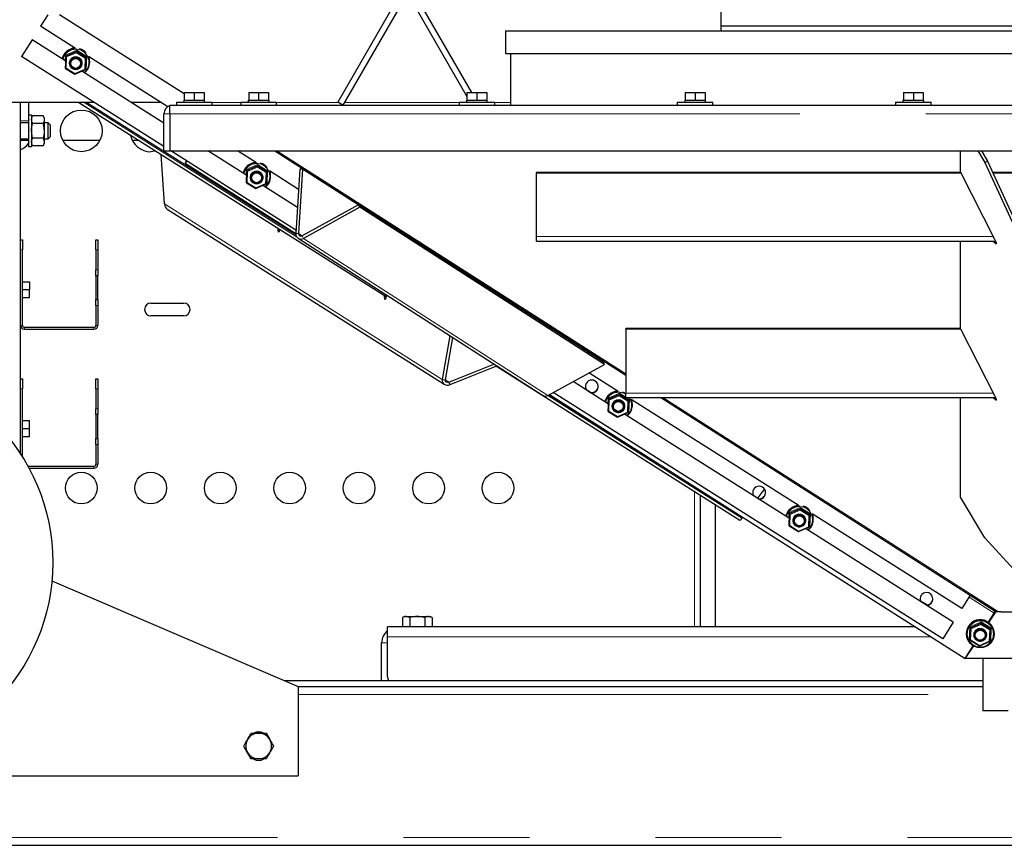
# Model space of a CAD drawing. Header units: millimetres. Extents: x 18 to 263, y 61 to 154.
# Tile 26 of 74: x 103 to 112, y 64 to 72. Entities that reach past the tile are written whole.
import ezdxf

# ---------------------------------------------------------------- set-up
doc = ezdxf.new("R2010")
doc.units = ezdxf.units.MM
doc.linetypes.add('PHANTOM', pattern=[12.7, 6.35, -1.27, 1.27, -1.27, 1.27, -1.27])

msp = doc.modelspace()

# ---------------------------------------------------------------- linework, layer by layer
at = {"color": 7, "linetype": 'Continuous', "lineweight": 25}
for p, q in [((109.6306, 80.5442), (109.6306, 71.8442)), ((106.397, 72.1634), (105.7682, 71.0742)), ((106.5442, 72.1634), (107.1154, 71.1742)), ((106.449, 72.1334), (105.8201, 71.0442)), ((106.4923, 72.1334), (107.0706, 71.1317)), ((102.8456, 71.9562), (102.7721, 71.84)), ((104.2216, 71.1606), (102.9645, 71.955)), ((102.7721, 71.84), (102.7706, 71.841)), ((103.1246, 71.6173), (102.7721, 71.84)), ((107.4606, 71.7942), (107.4606, 71.5642)), ((107.4606, 71.7942), (117.8806, 71.7942)), ((109.6306, 71.8442), (109.6306, 71.7942)), ((109.6306, 71.8442), (115.7106, 71.8442)), ((102.6867, 71.7048), (102.5798, 71.5357)), ((102.6844, 71.7062), (102.6867, 71.7048)), ((103.0275, 71.4894), (102.6867, 71.7048)), ((103.1359, 71.5892), (103.1351, 71.5816)), ((107.4606, 71.5642), (117.8806, 71.5642)), ((107.5106, 71.5642), (107.5106, 71.0442)), ((102.5798, 71.5357), (102.5765, 71.5378)), ((104.0166, 70.6277), (102.5798, 71.5357)), ((103.0244, 71.4162), (103.0294, 71.5351)), ((103.0302, 71.5428), (103.0294, 71.5351)), ((103.0671, 71.4753), (103.0669, 71.4735)), ((103.1862, 71.4612), (103.1864, 71.4631)), ((103.2299, 71.5299), (103.2291, 71.5222)), ((104.0543, 71.0298), (103.2555, 71.5346)), ((103.267, 71.4645), (103.2674, 71.4682)), ((103.2674, 71.4682), (103.268, 71.4764)), ((103.0244, 71.4162), (103.1184, 71.3568)), ((103.1184, 71.3568), (103.224, 71.4033)), ((104.0166, 70.8643), (103.1885, 71.3876)), ((103.2248, 71.411), (103.224, 71.4033)), ((104.2216, 71.1742), (104.2216, 71.0942)), ((104.2216, 71.1742), (104.3216, 71.1742)), ((104.3216, 71.1742), (104.3216, 71.0942)), ((104.3216, 71.1742), (104.4216, 71.1742)), ((104.4216, 71.1742), (104.4216, 71.0942)), ((104.8706, 71.1742), (104.8706, 71.0942)), ((104.8706, 71.1742), (104.9706, 71.1742)), ((104.9706, 71.1742), (104.9706, 71.0942)), ((104.9706, 71.1742), (105.0706, 71.1742)), ((105.0706, 71.1742), (105.0706, 71.0942)), ((107.0706, 71.1742), (107.0706, 71.0942)), ((107.0706, 71.1742), (107.1706, 71.1742)), ((107.1706, 71.1742), (107.1706, 71.0942)), ((107.1706, 71.1742), (107.2706, 71.1742)), ((107.2706, 71.1742), (107.2706, 71.0942)), ((109.2706, 71.1742), (109.2706, 71.0942)), ((109.2706, 71.1742), (109.3706, 71.1742)), ((109.3706, 71.1742), (109.3706, 71.0942)), ((109.3706, 71.1742), (109.4706, 71.1742)), ((109.4706, 71.1742), (109.4706, 71.0942)), ((111.4706, 71.1742), (111.4706, 71.0942)), ((111.4706, 71.1742), (111.5706, 71.1742)), ((111.5706, 71.1742), (111.5706, 71.0942)), ((111.5706, 71.1742), (111.6706, 71.1742)), ((111.6706, 71.1742), (111.6706, 71.0942)), ((103.3128, 71.0725), (102.4706, 71.0725)), ((102.5706, 69.6863), (102.5706, 71.0725)), ((102.6506, 71.0725), (102.6506, 70.9433)), ((103.1599, 71.0725), (106.2547, 69.1168)), ((103.2379, 71.0725), (105.3453, 69.7408)), ((103.9867, 71.0725), (103.6872, 71.0725)), ((104.0166, 70.8643), (103.6872, 71.0725)), ((104.1416, 71.0742), (104.1416, 71.0442)), ((104.1416, 71.0742), (104.5016, 71.0742)), ((104.2166, 71.0942), (104.2166, 71.0742)), ((104.2166, 71.0942), (104.2216, 71.0942)), ((104.2216, 71.0942), (104.2439, 71.0942)), ((104.2439, 71.0942), (104.2994, 71.0942)), ((104.2994, 71.0942), (104.3216, 71.0942)), ((104.3216, 71.0942), (104.3439, 71.0942)), ((104.3439, 71.0942), (104.3994, 71.0942)), ((104.3994, 71.0942), (104.4216, 71.0942)), ((104.4216, 71.0942), (104.4266, 71.0942)), ((104.4266, 71.0742), (104.4266, 71.0942)), ((104.5016, 71.0442), (104.5016, 71.0742)), ((104.7906, 71.0742), (104.7906, 71.0442)), ((104.7906, 71.0742), (105.1506, 71.0742)), ((104.8656, 71.0942), (104.8656, 71.0742)), ((104.8656, 71.0942), (104.8706, 71.0942)), ((104.8706, 71.0942), (104.8929, 71.0942)), ((104.8929, 71.0942), (104.9483, 71.0942)), ((104.9483, 71.0942), (104.9706, 71.0942)), ((104.9706, 71.0942), (104.9929, 71.0942)), ((104.9929, 71.0942), (105.0483, 71.0942)), ((105.0483, 71.0942), (105.0706, 71.0942)), ((105.0706, 71.0942), (105.0756, 71.0942)), ((105.0756, 71.0742), (105.0756, 71.0942)), ((105.1506, 71.0442), (105.1506, 71.0742)), ((105.8201, 71.0442), (105.7682, 71.0742)), ((106.9906, 71.0742), (106.9906, 71.0442)), ((106.9906, 71.0742), (107.3506, 71.0742)), ((107.0656, 71.0942), (107.0656, 71.0742)), ((107.0656, 71.0942), (107.0706, 71.0942)), ((107.0706, 71.0942), (107.0929, 71.0942)), ((107.0929, 71.0942), (107.1483, 71.0942)), ((107.1483, 71.0942), (107.1706, 71.0942)), ((107.1706, 71.0942), (107.1929, 71.0942)), ((107.1929, 71.0942), (107.2484, 71.0942)), ((107.2484, 71.0942), (107.2706, 71.0942)), ((107.2706, 71.0942), (107.2756, 71.0942)), ((107.2756, 71.0742), (107.2756, 71.0942)), ((107.3506, 71.0442), (107.3506, 71.0742)), ((109.1906, 71.0742), (109.1906, 71.0442)), ((109.1906, 71.0742), (109.5506, 71.0742)), ((109.2656, 71.0942), (109.2656, 71.0742)), ((109.2656, 71.0942), (109.2706, 71.0942)), ((109.2706, 71.0942), (109.2929, 71.0942)), ((109.2929, 71.0942), (109.3484, 71.0942)), ((109.3484, 71.0942), (109.3706, 71.0942)), ((109.3706, 71.0942), (109.3929, 71.0942)), ((109.3929, 71.0942), (109.4484, 71.0942)), ((109.4484, 71.0942), (109.4706, 71.0942)), ((109.4706, 71.0942), (109.4756, 71.0942)), ((109.4756, 71.0742), (109.4756, 71.0942)), ((109.5506, 71.0442), (109.5506, 71.0742)), ((111.3906, 71.0742), (111.3906, 71.0442)), ((111.3906, 71.0742), (111.7506, 71.0742)), ((111.4656, 71.0942), (111.4656, 71.0742)), ((111.4656, 71.0942), (111.4706, 71.0942)), ((111.4706, 71.0942), (111.4929, 71.0942)), ((111.4929, 71.0942), (111.5483, 71.0942)), ((111.5483, 71.0942), (111.5706, 71.0942)), ((111.5706, 71.0942), (111.5929, 71.0942)), ((111.5929, 71.0942), (111.6483, 71.0942)), ((111.6483, 71.0942), (111.6706, 71.0942)), ((111.6706, 71.0942), (111.6756, 71.0942)), ((111.6756, 71.0742), (111.6756, 71.0942)), ((111.7506, 71.0442), (111.7506, 71.0742)), ((104.0766, 70.9592), (104.0766, 71.0442)), ((104.0766, 71.0442), (104.1016, 71.0442)), ((104.1016, 71.0442), (121.2396, 71.0442)), ((102.6506, 70.8663), (102.5706, 70.8663)), ((102.6806, 70.9433), (102.6506, 70.9433)), ((102.6506, 70.9433), (102.6506, 70.6293)), ((102.6806, 70.9433), (102.6806, 70.6293)), ((102.6922, 70.9365), (102.6806, 70.9163)), ((102.799, 70.9365), (102.6922, 70.9365)), ((102.8106, 70.9163), (102.799, 70.9365)), ((102.8106, 70.9163), (102.8106, 70.8989)), ((102.8106, 70.8989), (102.8106, 70.7863)), ((102.8506, 70.8663), (102.8106, 70.8663)), ((102.8706, 70.8463), (102.8506, 70.8663)), ((102.8506, 70.7063), (102.8506, 70.8663)), ((104.0166, 70.5842), (104.0166, 70.9592)), ((104.0766, 70.9592), (104.0766, 70.5842)), ((102.6922, 70.7113), (102.6806, 70.7863)), ((102.799, 70.8614), (102.6922, 70.8614)), ((102.799, 70.8614), (102.8106, 70.7863)), ((102.8106, 70.7863), (102.8106, 70.6738)), ((102.8706, 70.8463), (102.8706, 70.7263)), ((102.5706, 70.7063), (102.6506, 70.7063)), ((102.6506, 70.6873), (102.5706, 70.6873)), ((102.6922, 70.6362), (102.6806, 70.6738)), ((102.799, 70.7113), (102.6922, 70.7113)), ((102.799, 70.7113), (102.8106, 70.6738)), ((102.8106, 70.7063), (102.8506, 70.7063)), ((102.8106, 70.6738), (102.8106, 70.6563)), ((102.8506, 70.7063), (102.8706, 70.7263)), ((103.3688, 70.6873), (102.9984, 70.6873)), ((103.7693, 70.6873), (103.6984, 70.6873)), ((102.6506, 70.6293), (102.6806, 70.6293)), ((102.6806, 70.6563), (102.6922, 70.6362)), ((102.799, 70.6362), (102.6922, 70.6362)), ((102.799, 70.6362), (102.8106, 70.6563)), ((104.0166, 70.5842), (104.0766, 70.5842)), ((104.0766, 70.5842), (121.2646, 70.5842)), ((105.347, 69.787), (104.0855, 70.5842)), ((104.851, 70.3371), (104.4598, 70.5842)), ((104.948, 70.465), (104.7593, 70.5842)), ((105.1338, 70.5842), (108.6706, 68.3257)), ((112.0441, 70.3683), (112.0441, 70.5842)), ((112.2215, 70.5842), (112.2925, 70.4675)), ((112.2561, 70.5842), (112.3184, 70.4817)), ((104.0208, 70.0493), (103.9876, 70.5494)), ((104.2462, 70.4827), (104.231, 70.459)), ((104.2449, 70.4835), (104.2313, 70.4623)), ((112.2925, 70.4675), (112.3184, 70.4817)), ((112.2925, 70.4675), (112.623, 69.7438)), ((112.3184, 70.4817), (112.649, 69.758)), ((104.2313, 70.4623), (104.231, 70.459)), ((104.231, 70.459), (105.3449, 69.7518)), ((104.8479, 70.2639), (104.8529, 70.3828)), ((104.8537, 70.3905), (104.8529, 70.3828)), ((104.9594, 70.4369), (104.9586, 70.4292)), ((105.0533, 70.3775), (105.0525, 70.3699)), ((105.3724, 70.1968), (105.0789, 70.3823)), ((105.3851, 70.4004), (105.3449, 69.7517)), ((105.414, 70.3998), (105.3738, 69.7511)), ((105.414, 70.3998), (105.3851, 70.4004)), ((105.9749, 70.0396), (105.414, 70.3998)), ((107.7706, 70.37), (107.7706, 70.364)), ((107.7706, 70.37), (112.0441, 70.37)), ((112.0441, 70.3683), (112.3888, 69.6958)), ((112.3695, 70.37), (112.9718, 70.37)), ((104.8905, 70.323), (104.8903, 70.3211)), ((105.0097, 70.3089), (105.0099, 70.3108)), ((105.0904, 70.3121), (105.0908, 70.3159)), ((105.0908, 70.3159), (105.0914, 70.3241)), ((107.7706, 70.364), (112.0463, 70.364)), ((107.7706, 69.72), (107.7706, 70.364)), ((112.3722, 70.364), (112.969, 70.364)), ((104.8479, 70.2639), (104.9418, 70.2045)), ((104.9418, 70.2045), (105.0475, 70.2509)), ((105.3612, 70.0146), (105.0119, 70.2353)), ((105.0483, 70.2587), (105.0475, 70.251)), ((104.0495, 69.9986), (106.8419, 68.2331)), ((105.9788, 70.0417), (105.4087, 69.7289)), ((105.9917, 70.0158), (105.4216, 69.703)), ((105.9917, 70.0158), (105.9788, 70.0417)), ((108.4437, 68.4586), (105.9788, 70.0417)), ((108.4566, 68.4327), (105.9917, 70.0158)), ((102.5706, 69.6863), (102.5906, 69.6863)), ((102.5706, 69.5863), (102.5706, 69.6863)), ((102.5906, 69.6863), (102.5906, 69.5863)), ((103.3306, 69.6863), (103.3506, 69.6863)), ((103.3306, 69.5863), (103.3306, 69.6863)), ((103.3506, 69.6863), (103.3506, 69.5863)), ((105.3683, 69.7043), (107.8331, 68.1212)), ((107.7706, 69.6761), (107.7706, 69.72)), ((107.7706, 69.6761), (112.3981, 69.6761)), ((112.0441, 68.7925), (112.0441, 69.6761)), ((112.3888, 69.6618), (112.3781, 69.6761)), ((102.5706, 68.8263), (102.5706, 69.5863)), ((102.5906, 68.8263), (102.5906, 69.5863)), ((103.3306, 69.5863), (103.3306, 69.3863)), ((103.3506, 69.5863), (103.3506, 69.3863)), ((103.3306, 69.3263), (103.3306, 69.3863)), ((103.3506, 69.3863), (103.3506, 69.3263)), ((103.3506, 69.3263), (103.3306, 69.3263)), ((103.3306, 69.3263), (103.3306, 69.0863)), ((103.3506, 69.0863), (103.3506, 69.3263)), ((102.5906, 69.2663), (102.6606, 69.2663)), ((102.5906, 69.1863), (102.6606, 69.1863)), ((102.6606, 69.2663), (102.6606, 69.1863)), ((102.6606, 69.1063), (102.6606, 69.1863)), ((102.5906, 69.1063), (102.6606, 69.1063)), ((103.3306, 69.0863), (103.3506, 69.0863)), ((103.3306, 69.0263), (103.3306, 69.0863)), ((103.3506, 69.0863), (103.3506, 69.0263)), ((106.2402, 69.1258), (106.2402, 69.126)), ((106.2566, 69.1337), (106.2546, 69.1167)), ((103.3306, 69.0263), (103.3306, 68.8263)), ((103.3506, 69.0263), (103.3506, 68.8263)), ((103.8856, 69.0513), (104.2156, 69.0513)), ((104.2156, 68.9213), (103.8856, 68.9213)), ((102.5706, 68.2863), (102.5706, 68.8263)), ((102.6106, 68.8063), (103.3106, 68.8063)), ((102.6106, 68.7863), (103.3106, 68.7863)), ((112.0441, 68.7943), (108.6706, 68.7943)), ((108.6706, 68.7882), (108.6706, 68.7943)), ((108.6706, 68.7882), (108.6706, 68.1442)), ((112.0463, 68.7882), (108.6706, 68.7882)), ((112.0441, 68.7925), (112.3888, 68.12)), ((106.8981, 68.7217), (106.8206, 68.2791)), ((106.925, 68.7045), (106.8503, 68.2781)), ((106.8864, 68.2552), (107.3428, 68.4361)), ((106.9001, 68.2288), (107.3734, 68.4165)), ((107.3669, 68.4139), (109.8211, 66.863)), ((107.8865, 68.1199), (108.4566, 68.4327)), ((108.4566, 68.4327), (108.4437, 68.4586)), ((102.5706, 68.2863), (102.5906, 68.2863)), ((102.5706, 68.1863), (102.5706, 68.2863)), ((102.5906, 68.2863), (102.5906, 68.1863)), ((103.3306, 68.2863), (103.3506, 68.2863)), ((103.3306, 68.1863), (103.3306, 68.2863)), ((103.3506, 68.2863), (103.3506, 68.1863)), ((108.5949, 68.1604), (108.3, 68.3468)), ((102.5706, 67.5292), (102.5706, 68.1863)), ((102.5906, 67.4979), (102.5906, 68.1863)), ((103.3306, 68.1863), (103.3306, 67.9863)), ((103.3506, 68.1863), (103.3506, 67.9863)), ((106.8206, 68.2791), (106.8503, 68.2781)), ((106.9001, 68.2288), (106.8864, 68.2552)), ((108.4979, 68.0324), (108.1396, 68.2588)), ((107.8991, 68.1269), (108.9921, 67.4362)), ((107.9019, 68.1284), (112.0916, 65.4684)), ((111.866, 65.6674), (107.9392, 68.1489)), ((108.3134, 68.1513), (108.28, 68.1724)), ((108.3059, 68.1537), (108.2855, 68.1667)), ((108.5006, 68.0858), (108.4998, 68.0782)), ((108.6063, 68.1323), (108.6055, 68.1246)), ((108.6706, 68.1003), (108.6706, 68.1442)), ((108.6706, 68.1003), (112.3981, 68.1003)), ((109.0236, 68.1003), (112.3859, 65.9533)), ((112.0441, 67.0939), (112.0441, 68.1003)), ((112.3888, 68.086), (112.3781, 68.1003)), ((103.3306, 67.9263), (103.3306, 67.9863)), ((103.3506, 67.9863), (103.3506, 67.9263)), ((108.4948, 67.9593), (108.4998, 68.0782)), ((108.5374, 68.0184), (108.5373, 68.0165)), ((108.6566, 68.0043), (108.6568, 68.0061)), ((108.7002, 68.0729), (108.6995, 68.0652)), ((110.4184, 67.008), (108.7259, 68.0776)), ((108.7374, 68.0075), (108.7378, 68.0112)), ((108.7378, 68.0112), (108.7384, 68.0195)), ((103.3506, 67.9263), (103.3306, 67.9263)), ((103.3306, 67.9263), (103.3306, 67.6863)), ((103.3506, 67.6863), (103.3506, 67.9263)), ((108.4948, 67.9592), (108.5887, 67.8999)), ((108.5887, 67.8999), (108.6944, 67.9463)), ((110.3214, 66.8801), (108.6589, 67.9307)), ((108.6952, 67.954), (108.6944, 67.9464)), ((102.5906, 67.8663), (102.6606, 67.8663)), ((102.6606, 67.7863), (102.6606, 67.8663)), ((102.5906, 67.7863), (102.6606, 67.7863)), ((102.5906, 67.7063), (102.6606, 67.7063)), ((102.6606, 67.7063), (102.6606, 67.7863)), ((103.3306, 67.6863), (103.3506, 67.6863)), ((103.3306, 67.6263), (103.3306, 67.6863)), ((103.3306, 67.6263), (103.3306, 67.4263)), ((103.3506, 67.6863), (103.3506, 67.6263)), ((103.3506, 67.6263), (103.3506, 67.4263)), ((102.6447, 67.4063), (103.3106, 67.4063)), ((102.6556, 67.3863), (103.3106, 67.3863)), ((109.4236, 65.7863), (109.4236, 67.1142)), ((110.0105, 67.0788), (109.96, 67.1108)), ((110.006, 67.0794), (109.9624, 67.107)), ((110.0688, 67.1772), (109.9989, 67.0862)), ((112.2925, 66.6857), (112.0441, 67.0939)), ((109.5756, 65.7863), (109.5756, 67.0182)), ((110.3183, 66.807), (110.3233, 66.9259)), ((110.3241, 66.9335), (110.3233, 66.9259)), ((110.4298, 66.98), (110.429, 66.9723)), ((110.5237, 66.9206), (110.5229, 66.9129)), ((112.0583, 65.9717), (110.5493, 66.9253)), ((109.8496, 66.8918), (109.8422, 66.8822)), ((110.3183, 66.8069), (110.4122, 66.7476)), ((110.3609, 66.8661), (110.3607, 66.8642)), ((110.4801, 66.852), (110.4803, 66.8538)), ((110.5187, 66.8017), (110.5179, 66.794)), ((110.5608, 66.8552), (110.5612, 66.8589)), ((110.5612, 66.8589), (110.5618, 66.8672)), ((110.4122, 66.7476), (110.5179, 66.794)), ((111.9728, 65.8365), (110.4823, 66.7784)), ((112.623, 66.3228), (112.2925, 66.6857)), ((102.887, 66.2508), (105.3706, 65.1863)), ((112.1438, 66.107), (112.0583, 65.9717)), ((112.3859, 65.9533), (112.1438, 66.107)), ((111.7049, 66.0081), (111.6425, 66.0475)), ((111.7013, 66.0081), (111.644, 66.0443)), ((112.3265, 65.8341), (112.3859, 65.9267)), ((112.3995, 65.9449), (112.3271, 65.8337)), ((112.3995, 65.9449), (112.3271, 65.8337)), ((112.4011, 65.9437), (112.3287, 65.8325)), ((112.3981, 65.9455), (112.3859, 65.9533)), ((112.386, 65.9271), (112.3897, 65.9387)), ((112.3977, 65.9458), (112.3865, 65.9286)), ((112.394, 65.9481), (112.3914, 65.943)), ((112.4435, 65.9402), (112.4301, 65.9382)), ((112.4534, 65.9393), (112.4534, 65.937)), ((112.8878, 65.937), (112.4534, 65.937)), ((106.4406, 65.8923), (106.4205, 65.8807)), ((106.4205, 65.8807), (106.4205, 65.7923)), ((106.4406, 65.8923), (106.458, 65.8923)), ((106.4956, 65.8807), (106.458, 65.8923)), ((106.458, 65.8923), (106.5706, 65.8923)), ((106.4956, 65.8807), (106.4956, 65.7923)), ((106.5706, 65.8923), (106.6832, 65.8923)), ((106.6457, 65.8807), (106.6457, 65.7923)), ((106.7207, 65.8807), (106.6832, 65.8923)), ((106.6832, 65.8923), (106.7006, 65.8923)), ((106.7207, 65.8807), (106.7006, 65.8923)), ((106.7207, 65.8807), (106.7207, 65.7923)), ((111.9728, 65.8365), (111.866, 65.6674)), ((111.9693, 65.8387), (111.9728, 65.8365)), ((112.2532, 65.8277), (112.2524, 65.82)), ((111.5908, 65.7863), (106.2706, 65.7863)), ((106.2706, 65.6863), (106.2706, 65.7863)), ((106.4205, 65.7923), (106.458, 65.7923)), ((106.4406, 65.7923), (106.4406, 65.7863)), ((106.458, 65.7923), (106.4956, 65.7923)), ((106.4956, 65.7923), (106.5706, 65.7923)), ((106.5706, 65.7923), (106.6457, 65.7923)), ((106.6457, 65.7923), (106.6832, 65.7923)), ((106.6832, 65.7923), (106.7207, 65.7923)), ((106.7006, 65.7863), (106.7006, 65.7923)), ((112.1061, 65.7351), (112.1058, 65.7314)), ((112.1417, 65.6547), (112.1468, 65.7735)), ((112.1475, 65.7812), (112.1468, 65.7735)), ((112.1844, 65.7138), (112.1842, 65.7119)), ((112.3472, 65.7683), (112.3464, 65.7606)), ((112.3843, 65.7029), (112.3847, 65.7066)), ((106.2106, 65.2463), (106.2106, 65.6263)), ((106.2706, 65.2863), (106.2706, 65.6863)), ((112.1418, 65.6546), (112.2357, 65.5952)), ((112.2357, 65.5952), (112.3413, 65.6417)), ((112.3036, 65.6997), (112.3037, 65.7015)), ((112.3421, 65.6494), (112.3414, 65.6417)), ((112.0916, 65.4684), (112.1744, 65.5972)), ((112.1752, 65.5968), (112.0942, 65.4725)), ((112.0942, 65.4725), (113.2462, 65.4738)), ((112.2706, 65.4727), (112.2706, 64.9431)), ((105.2306, 65.2463), (112.2706, 65.2463)), ((105.3706, 65.1863), (112.2706, 65.1863)), ((105.3706, 65.1863), (105.3706, 64.2863)), ((104.8956, 64.7163), (104.9706, 64.7163)), ((105.0457, 64.7163), (105.0832, 64.6513)), ((104.8956, 64.4563), (104.858, 64.5213)), ((105.0457, 64.4563), (104.9706, 64.4563)), ((101.7706, 64.2863), (105.3706, 64.2863)), ((98.8106, 63.5863), (126.5306, 63.5863))]:
    msp.add_line(p, q, dxfattribs=at)
at = {"color": 8, "linetype": 'PHANTOM', "lineweight": 18}
for p, q in [((103.0225, 71.549), (103.1367, 71.5991)), ((103.0294, 71.5351), (103.1351, 71.5816)), ((103.1359, 71.5892), (103.0302, 71.5428)), ((103.1345, 71.5741), (103.0352, 71.5305)), ((103.2229, 71.5183), (103.1345, 71.5741)), ((103.1351, 71.5816), (103.2291, 71.5222)), ((103.2299, 71.5299), (103.1359, 71.5892)), ((103.1367, 71.5991), (103.2381, 71.535)), ((103.0202, 71.494), (103.0225, 71.549)), ((103.0352, 71.5305), (103.0305, 71.4187)), ((103.2181, 71.4066), (103.2229, 71.5183)), ((103.2291, 71.5222), (103.224, 71.4033)), ((103.2248, 71.411), (103.2299, 71.5299)), ((103.2381, 71.535), (103.2327, 71.4066)), ((103.0305, 71.4187), (103.1188, 71.3629)), ((103.1188, 71.3629), (103.2181, 71.4066)), ((103.2327, 71.4066), (103.1889, 71.3874)), ((103.2114, 71.0725), (105.3536, 69.7188)), ((104.7906, 71.0725), (104.5016, 71.0725)), ((105.7712, 71.0725), (105.1506, 71.0725)), ((106.9906, 71.0725), (105.8364, 71.0725)), ((107.5106, 71.0725), (107.3506, 71.0725)), ((102.6506, 70.8863), (102.5706, 70.8863)), ((104.0766, 70.9592), (104.0166, 70.9592)), ((104.0766, 70.9592), (121.2646, 70.9592)), ((105.1543, 70.5842), (108.6706, 68.3388)), ((104.8437, 70.3417), (104.846, 70.3967)), ((104.846, 70.3967), (104.9601, 70.4468)), ((104.8529, 70.3828), (104.9586, 70.4292)), ((104.9594, 70.4369), (104.8537, 70.3905)), ((104.8587, 70.3781), (104.8539, 70.2664)), ((104.958, 70.4218), (104.8587, 70.3781)), ((105.0463, 70.366), (104.958, 70.4218)), ((104.9586, 70.4292), (105.0525, 70.3699)), ((105.0533, 70.3775), (104.9594, 70.4369)), ((104.9601, 70.4468), (105.0616, 70.3827)), ((105.0525, 70.3699), (105.0475, 70.251)), ((105.0483, 70.2587), (105.0533, 70.3775)), ((105.0616, 70.3827), (105.0562, 70.2543)), ((105.0416, 70.2542), (105.0463, 70.366)), ((104.8539, 70.2664), (104.9423, 70.2106)), ((104.9423, 70.2106), (105.0416, 70.2542)), ((105.0562, 70.2543), (105.0124, 70.2351)), ((106.8206, 68.2791), (104.0208, 70.0493)), ((105.3738, 69.7511), (105.3449, 69.7517)), ((105.4085, 69.7288), (105.3738, 69.7511)), ((105.4087, 69.7289), (105.4216, 69.703)), ((105.4216, 69.703), (107.8865, 68.1199)), ((107.7706, 69.72), (112.3764, 69.72)), ((102.5906, 69.5863), (102.5706, 69.5863)), ((103.3506, 69.5863), (103.3306, 69.5863)), ((112.3888, 69.6618), (112.4011, 69.6685)), ((103.3306, 69.3863), (103.3506, 69.3863)), ((106.2402, 69.1258), (106.2404, 69.1258)), ((103.3506, 69.0263), (103.3306, 69.0263)), ((102.5906, 68.8263), (102.5706, 68.8263)), ((102.6106, 68.7863), (102.6106, 68.8063)), ((103.3106, 68.7863), (103.3106, 68.8063)), ((103.3306, 68.8263), (103.3506, 68.8263)), ((102.5906, 68.1863), (102.5706, 68.1863)), ((103.3506, 68.1863), (103.3306, 68.1863)), ((106.8864, 68.2552), (106.8503, 68.2781)), ((107.8849, 68.1191), (109.8422, 66.8822)), ((108.4906, 68.037), (108.4929, 68.092)), ((108.4929, 68.092), (108.6071, 68.1422)), ((108.4998, 68.0782), (108.6055, 68.1246)), ((108.6063, 68.1323), (108.5006, 68.0858)), ((108.6049, 68.1172), (108.5056, 68.0735)), ((108.6932, 68.0614), (108.6049, 68.1172)), ((108.6055, 68.1246), (108.6995, 68.0652)), ((108.7002, 68.0729), (108.6063, 68.1323)), ((108.6071, 68.1422), (108.6706, 68.102)), ((112.3764, 68.1442), (108.6706, 68.1442)), ((108.6733, 68.1003), (108.7085, 68.0781)), ((109.0441, 68.1003), (112.4301, 65.9382)), ((112.3888, 68.086), (112.4011, 68.0928)), ((103.3306, 67.9863), (103.3506, 67.9863)), ((108.5056, 68.0735), (108.5009, 67.9618)), ((108.6885, 67.9496), (108.6932, 68.0614)), ((108.6995, 68.0652), (108.6944, 67.9464)), ((108.6952, 67.954), (108.7002, 68.0729)), ((108.7085, 68.0781), (108.7031, 67.9497)), ((108.5009, 67.9618), (108.5892, 67.906)), ((108.5892, 67.906), (108.6885, 67.9496)), ((108.7031, 67.9497), (108.6593, 67.9304)), ((103.3506, 67.6263), (103.3306, 67.6263)), ((103.3106, 67.3863), (103.3106, 67.4063)), ((103.3306, 67.4263), (103.3506, 67.4263)), ((109.3636, 65.7863), (109.3636, 67.1521)), ((110.3141, 66.8847), (110.3164, 66.9397)), ((110.3164, 66.9397), (110.4305, 66.9899)), ((110.3233, 66.9259), (110.429, 66.9723)), ((110.4298, 66.98), (110.3241, 66.9335)), ((110.3291, 66.9212), (110.3243, 66.8095)), ((110.4284, 66.9649), (110.3291, 66.9212)), ((110.5167, 66.9091), (110.4284, 66.9649)), ((110.429, 66.9723), (110.5229, 66.9129)), ((110.5237, 66.9206), (110.4298, 66.98)), ((110.4305, 66.9899), (110.532, 66.9258)), ((110.512, 66.7973), (110.5167, 66.9091)), ((110.5229, 66.9129), (110.5179, 66.794)), ((110.5187, 66.8017), (110.5237, 66.9206)), ((110.532, 66.9258), (110.5266, 66.7974)), ((110.3243, 66.8095), (110.4126, 66.7536)), ((110.4126, 66.7536), (110.512, 66.7973)), ((110.5266, 66.7974), (110.4827, 66.7781)), ((112.1318, 66.088), (112.3859, 65.9267)), ((112.1399, 65.7874), (112.254, 65.8376)), ((112.1468, 65.7735), (112.2524, 65.82)), ((112.2532, 65.8277), (112.1475, 65.7812)), ((112.2519, 65.8125), (112.1525, 65.7689)), ((112.3402, 65.7567), (112.2519, 65.8125)), ((112.2524, 65.82), (112.3464, 65.7606)), ((112.3472, 65.7683), (112.2532, 65.8277)), ((112.254, 65.8376), (112.3555, 65.7734)), ((112.1344, 65.659), (112.1399, 65.7874)), ((112.1525, 65.7689), (112.1478, 65.6571)), ((112.3354, 65.645), (112.3402, 65.7567)), ((112.3464, 65.7606), (112.3414, 65.6417)), ((112.3421, 65.6494), (112.3472, 65.7683)), ((112.3555, 65.7734), (112.35, 65.6451)), ((106.2706, 65.6263), (106.2106, 65.6263)), ((111.7483, 65.6863), (106.2706, 65.6863)), ((112.2359, 65.5949), (112.1344, 65.659)), ((112.1478, 65.6571), (112.2361, 65.6013)), ((112.35, 65.6451), (112.2359, 65.5949)), ((112.2361, 65.6013), (112.3354, 65.645)), ((105.3706, 65.1063), (112.2706, 65.1063)), ((98.8106, 63.6663), (126.5306, 63.6663))]:
    msp.add_line(p, q, dxfattribs=at)
at = {"color": 7, "linetype": 'Continuous', "lineweight": 25, "flags": 128}
for points in [[(103.268, 71.4764), (103.2658, 71.5075), (103.2586, 71.5326)], [(103.9349, 70.5827), (103.9222, 70.5799), (103.8836, 70.5763)], [(105.0914, 70.3241), (105.0892, 70.3552), (105.0821, 70.3803)], [(105.1807, 69.7957), (105.1788, 69.7827), (105.1766, 69.7731), (105.1742, 69.7676), (105.1719, 69.7667), (105.1698, 69.7705), (105.168, 69.7785), (105.1668, 69.7903), (105.1662, 69.8049)], [(112.3888, 69.6958), (112.3958, 69.6815), (112.4011, 69.6686), (112.4045, 69.6582), (112.4057, 69.6511), (112.4045, 69.6478), (112.4011, 69.6486), (112.3958, 69.6534), (112.3888, 69.6618)], [(106.2546, 69.1167), (106.2528, 69.1037), (106.2506, 69.0941), (106.2482, 69.0886), (106.2459, 69.0877), (106.2438, 69.0914), (106.242, 69.0995), (106.2408, 69.1113), (106.2402, 69.1258)], [(108.6369, 68.1554), (108.6641, 68.1443), (108.6706, 68.1406)], [(112.3888, 68.12), (112.3958, 68.1057), (112.4011, 68.0928), (112.4045, 68.0824), (112.4057, 68.0753), (112.4045, 68.072), (112.4011, 68.0728), (112.3958, 68.0776), (112.3888, 68.086)], [(108.7384, 68.0195), (108.7362, 68.0505), (108.729, 68.0757)], [(110.5618, 66.8672), (110.5596, 66.8982), (110.5524, 66.9233)], [(112.4534, 65.937), (112.4542, 65.9377), (112.4543, 65.9384), (112.4536, 65.9392), (112.4522, 65.9398), (112.4504, 65.9402), (112.4481, 65.9405), (112.4458, 65.9405), (112.4435, 65.9402)], [(112.2706, 64.9431), (112.2742, 64.9433), (112.2848, 64.9434), (112.3024, 64.9436), (112.3265, 64.9437), (112.3567, 64.9438), (112.3925, 64.9439), (112.4334, 64.944), (112.4784, 64.9441), (112.5269, 64.9442)], [(112.5269, 64.9421), (112.4784, 64.9421), (112.4334, 64.9422), (112.3925, 64.9423), (112.3567, 64.9424), (112.3265, 64.9426), (112.3024, 64.9427), (112.2848, 64.9428), (112.2742, 64.943), (112.2706, 64.9431)], [(112.3106, 64.9431), (112.3141, 64.9433), (112.3246, 64.9434), (112.3417, 64.9435), (112.3653, 64.9437), (112.3948, 64.9438), (112.4297, 64.9439), (112.4693, 64.944), (112.5128, 64.944)], [(112.5128, 64.9422), (112.4693, 64.9423), (112.4297, 64.9424), (112.3948, 64.9425), (112.3653, 64.9426), (112.3417, 64.9427), (112.3246, 64.9428), (112.3141, 64.943), (112.3106, 64.9431)]]:
    msp.add_lwpolyline(points, dxfattribs=at)
at = {"color": 8, "linetype": 'PHANTOM', "lineweight": 18}
for centre, radius in [((103.127, 71.4684), 0.0657), ((104.9504, 70.316), 0.0657), ((108.5974, 68.0114), 0.0657), ((110.4208, 66.8591), 0.0657), ((112.2456, 65.7162), 0.1314), ((112.2443, 65.7068), 0.0657)]:
    msp.add_circle(centre, radius, dxfattribs=at)
at = {"color": 7, "linetype": 'Continuous', "lineweight": 25}
for centre, radius in [((103.1266, 71.467), 0.0599), ((103.1266, 71.4659), 0.0498), ((103.1836, 70.7863), 0.21), ((104.9501, 70.3147), 0.0599), ((104.9501, 70.3136), 0.0498), ((100.8956, 66.4363), 2), ((108.597, 68.0101), 0.0599), ((108.597, 68.009), 0.0498), ((103.1836, 67.1863), 0.16), ((103.8836, 67.1863), 0.16), ((104.5836, 67.1863), 0.16), ((105.2836, 67.1863), 0.16), ((105.9836, 67.1863), 0.16), ((106.6836, 67.1863), 0.16), ((107.3836, 67.1863), 0.16), ((110.4205, 66.8578), 0.0599), ((110.4205, 66.8567), 0.0498), ((112.2456, 65.7169), 0.1394), ((112.244, 65.7054), 0.0599), ((112.244, 65.7044), 0.0498)]:
    msp.add_circle(centre, radius, dxfattribs=at)
for centre, radius, start, end in [((103.1274, 71.4821), 0.1394, 93.68394, 167.51727), ((103.1272, 71.4782), 0.1396, 91.35136, 166.00071), ((103.1278, 71.4774), 0.1403, 41.44049, 73.97857), ((103.1267, 71.4689), 0.06, 354.41057, 173.88948), ((103.1292, 71.4787), 0.1385, 308.64751, 357.53722), ((103.1293, 71.4785), 0.1384, 357.59115, 23.7455), ((104.1016, 70.9592), 0.085, 107.10464, 180), ((103.8836, 70.7863), 0.21, 191.28196, 270), ((102.4836, 70.7863), 0.21, 294.47434, 322.67775), ((104.9508, 70.3298), 0.1394, 93.6843, 167.51661), ((104.9506, 70.3259), 0.1396, 91.35065, 166.00167), ((104.9502, 70.3166), 0.06, 354.41011, 173.88937), ((104.9512, 70.3251), 0.1403, 41.44049, 73.97857), ((104.9527, 70.3262), 0.1385, 357.5994, 23.73725), ((104.9526, 70.3263), 0.1385, 308.6472, 357.5378), ((105.3961, 69.7476), 0.0514, 175.49204, 299.75597), ((105.3971, 69.7492), 0.0234, 175.49076, 299.75715), ((103.8856, 68.9863), 0.065, 90, 270), ((104.2156, 68.9863), 0.065, 270, 90), ((102.6106, 68.8263), 0.04, 180, 270), ((102.6106, 68.8263), 0.02, 180, 270), ((103.3106, 68.8263), 0.04, 270, 0), ((103.3106, 68.8263), 0.02, 270, 0), ((108.3292, 68.2104), 0.0645, 89.65132, 216.94468), ((108.3294, 68.2139), 0.0645, 175.97732, 227.06518), ((108.33, 68.214), 0.0649, 248.20297, 352.63546), ((108.3298, 68.2103), 0.0646, 257.99585, 90.20556), ((107.8608, 68.165), 0.0519, 237.65056, 299.60304), ((108.5978, 68.0252), 0.1393, 93.68273, 167.5186), ((108.5975, 68.0213), 0.1396, 91.35035, 166.00182), ((108.5971, 68.012), 0.06, 354.41031, 173.88974), ((108.5996, 68.0217), 0.1385, 308.64765, 357.53761), ((108.5997, 68.0216), 0.1384, 357.59339, 23.74218), ((103.3106, 67.4263), 0.04, 270, 0), ((103.3106, 67.4263), 0.02, 270, 0), ((110.0154, 67.1398), 0.0645, 89.65659, 208.11482), ((110.0161, 67.1398), 0.0646, 266.79644, 90.24845), ((110.0155, 67.1433), 0.0643, 175.9444, 214.35048), ((110.0163, 67.1434), 0.0648, 260.83322, 352.6805), ((110.4212, 66.8729), 0.1394, 93.68585, 167.5151), ((110.421, 66.8689), 0.1396, 91.3511, 166.00123), ((110.4216, 66.8682), 0.1403, 41.44092, 73.97814), ((110.4206, 66.8597), 0.06, 354.41023, 173.88982), ((110.4231, 66.8692), 0.1385, 357.5961, 23.74162), ((109.8068, 66.8999), 0.0396, 291.22145, 333.43136), ((110.423, 66.8694), 0.1385, 308.6466, 357.53774), ((111.7017, 66.0693), 0.0646, 89.66217, 201.22895), ((111.7023, 66.0693), 0.0646, 273.67352, 90.26766), ((111.7016, 66.0727), 0.0643, 175.92987, 206.2531), ((111.7026, 66.0728), 0.0648, 268.88752, 352.69894), ((112.2453, 65.7202), 0.14, 354.44407, 173.85599), ((106.3706, 65.6263), 0.16, 128.68219, 180), ((112.244, 65.7074), 0.06, 354.41026, 173.88979), ((106.3706, 65.2863), 0.1, 180, 203.57818), ((104.9706, 64.5863), 0.13, 90, 150), ((104.9706, 64.6363), 0.095, 59.16618, 121.19963), ((104.9706, 64.5863), 0.13, 30, 90), ((104.9706, 64.5863), 0.13, 150, 210), ((104.9706, 64.5863), 0.13, 330, 30), ((104.9706, 64.5863), 0.13, 210, 270), ((104.9706, 64.5863), 0.13, 270, 330), ((104.9706, 64.5363), 0.095, 239.16618, 301.19963)]:
    msp.add_arc(centre, radius, start, end, dxfattribs=at)
at = {"color": 8, "linetype": 'PHANTOM', "lineweight": 18}
for centre, radius, start, end in [((103.1275, 71.477), 0.1321, 357.8748, 166.70428), ((103.129, 71.4777), 0.1306, 307.85526, 357.53411), ((104.951, 70.3247), 0.1321, 357.87456, 166.70422), ((104.9524, 70.3254), 0.1306, 307.85511, 357.53426), ((108.5979, 68.02), 0.1321, 56.57853, 166.68267), ((108.5993, 68.0206), 0.1307, 357.60383, 37.58104), ((108.5994, 68.0208), 0.1306, 307.8544, 357.53497), ((110.4214, 66.8678), 0.1321, 357.87457, 166.70439), ((110.4228, 66.8685), 0.1306, 307.85584, 357.53353)]:
    msp.add_arc(centre, radius, start, end, dxfattribs=at)
at = {"color": 7, "linetype": 'Continuous', "lineweight": 25}
for centre, major_axis, ratio, start_param, end_param in [((103.1346, 71.5748), (0.00051, 0.00678), 0.002835, 0.103249, 1.674045), ((103.1366, 71.5982), (0.00068, 0.00904), 0.002835, 3.244841, 4.815638), ((103.0224, 71.5481), (0.00777, -0.00531), 0.087332, 0.047381, 1.618177), ((103.0353, 71.5312), (0.00583, -0.00398), 0.087332, 3.188974, 4.75977), ((103.2229, 71.519), (0.00613, 0.00321), 0.084518, 4.656521, 6.227318), ((103.238, 71.5341), (0.00818, 0.00428), 0.084518, 1.514929, 3.085725), ((103.0305, 71.4194), (0.00613, 0.00321), 0.084518, 3.085725, 4.656521), ((103.1189, 71.3636), (0.00051, 0.00678), 0.002835, 1.674045, 3.244841), ((103.2182, 71.4073), (0.00583, -0.00398), 0.087332, 4.75977, 6.330566), ((103.2326, 71.4057), (0.00777, -0.00531), 0.087332, 1.618177, 3.188974), ((104.8459, 70.3957), (0.00777, -0.00531), 0.087332, 0.047381, 1.618177), ((104.8587, 70.3788), (0.00583, -0.00398), 0.087332, 3.188974, 4.75977), ((104.9581, 70.4225), (0.00051, 0.00678), 0.002835, 0.103249, 1.674045), ((104.96, 70.4459), (0.00068, 0.00904), 0.002835, 3.244841, 4.815638), ((105.0464, 70.3667), (0.00613, 0.00321), 0.084518, 4.656521, 6.227318), ((105.0615, 70.3818), (0.00818, 0.00428), 0.084518, 1.514929, 3.085725), ((104.854, 70.2671), (0.00613, 0.00321), 0.084518, 3.085725, 4.656521), ((104.9423, 70.2113), (0.00051, 0.00678), 0.002835, 1.674045, 3.244841), ((105.0417, 70.2549), (0.00583, -0.00398), 0.087332, 4.75977, 6.330566), ((105.0561, 70.2534), (0.00777, -0.00531), 0.087332, 1.618177, 3.188974), ((104.0716, 70.0497), (-0.013, 0.0578), 0.851989, 1.388866, 2.435832), ((106.8787, 68.2749), (0.0578, 0.013), 0.851979, 2.800156, 4.894551), ((106.8787, 68.2749), (0.0292, 0.0045), 0.704599, 2.774724, 4.869119), ((108.4928, 68.0911), (0.00777, -0.00531), 0.087332, 0.047381, 1.618177), ((108.605, 68.1179), (0.00051, 0.00678), 0.002835, 0.103249, 1.674045), ((108.607, 68.1413), (0.00068, 0.00904), 0.002835, 3.244841, 4.815638), ((108.5057, 68.0742), (0.00583, -0.00398), 0.087332, 3.188974, 4.75977), ((108.6933, 68.0621), (0.00613, 0.00321), 0.084518, 4.656521, 6.227318), ((108.7084, 68.0771), (0.00818, 0.00428), 0.084518, 1.514929, 3.085725), ((108.5009, 67.9625), (0.00613, 0.00321), 0.084518, 3.085725, 4.656521), ((108.5893, 67.9067), (0.00051, 0.00678), 0.002835, 1.674045, 3.244841), ((108.6886, 67.9503), (0.00583, -0.00398), 0.087332, 4.75977, 6.330566), ((108.703, 67.9488), (0.00777, -0.00531), 0.087332, 1.618177, 3.188974), ((110.3163, 66.9388), (0.00777, -0.00531), 0.087332, 0.047381, 1.618177), ((110.3291, 66.9219), (0.00583, -0.00398), 0.087332, 3.188974, 4.75977), ((110.4285, 66.9656), (0.00051, 0.00678), 0.002835, 0.103249, 1.674045), ((110.4304, 66.989), (0.00068, 0.00904), 0.002835, 3.244841, 4.815638), ((110.5168, 66.9098), (0.00613, 0.00321), 0.084518, 4.656521, 6.227318), ((110.5319, 66.9248), (0.00818, 0.00428), 0.084518, 1.514929, 3.085725), ((110.3244, 66.8101), (0.00613, 0.00321), 0.084518, 3.085725, 4.656521), ((110.5121, 66.798), (0.00583, -0.00398), 0.087332, 4.75977, 6.330566), ((110.5265, 66.7964), (0.00777, -0.00531), 0.087332, 1.618177, 3.188974), ((110.4127, 66.7543), (0.00051, 0.00678), 0.002835, 1.674045, 3.244841), ((112.2519, 65.8132), (0.00051, 0.00678), 0.002835, 0.103249, 1.674045), ((112.2539, 65.8366), (0.00068, 0.00904), 0.002835, 3.244841, 4.815638), ((112.1398, 65.7865), (0.00777, -0.00531), 0.087332, 0.047381, 1.618177), ((112.1526, 65.7696), (0.00583, -0.00398), 0.087332, 3.188974, 4.75977), ((112.3402, 65.7574), (0.00613, 0.00321), 0.084518, 4.656521, 6.227318), ((112.3554, 65.7725), (0.00818, 0.00428), 0.084518, 1.514929, 3.085725), ((112.1343, 65.6581), (0.00818, 0.00428), 0.084518, 0.292164, 1.514929), ((112.1479, 65.6578), (0.00613, 0.00321), 0.084518, 3.085725, 4.656521), ((112.3355, 65.6457), (0.00583, -0.00398), 0.087332, 4.75977, 6.330566), ((112.3499, 65.6441), (0.00777, -0.00531), 0.087332, 1.618177, 3.188974), ((112.2362, 65.602), (0.00051, 0.00678), 0.002835, 1.674045, 3.244841)]:
    msp.add_ellipse(centre, major_axis=major_axis, ratio=ratio, start_param=start_param, end_param=end_param, dxfattribs=at)
for points, knots in [([(102.6806, 70.8989), (102.6808, 70.902), (102.6813, 70.9147), (102.6875, 70.9271), (102.6922, 70.9365)], [0, 0, 0, 0, 0.244365, 1, 1, 1, 1]), ([(102.6922, 70.8614), (102.6907, 70.8642), (102.6838, 70.8764), (102.682, 70.8891), (102.6806, 70.8989)], [0, 0, 0, 0, 0.2268999, 1, 1, 1, 1]), ([(102.799, 70.9365), (102.8037, 70.9271), (102.8099, 70.9147), (102.8105, 70.902), (102.8106, 70.8989)], [0, 0, 0, 0, 0.755635, 1, 1, 1, 1]), ([(102.8106, 70.8989), (102.8092, 70.8891), (102.8074, 70.8764), (102.8006, 70.8642), (102.799, 70.8614)], [0, 0, 0, 0, 0.7731001, 1, 1, 1, 1]), ([(102.6806, 70.7863), (102.6806, 70.7881), (102.6808, 70.8135), (102.6867, 70.8383), (102.6922, 70.8614)], [0, 0, 0, 0, 0.070215, 1, 1, 1, 1]), ([(102.8106, 70.7863), (102.8106, 70.7846), (102.8104, 70.7592), (102.8045, 70.7344), (102.799, 70.7113)], [0, 0, 0, 0, 0.070216, 1, 1, 1, 1]), ([(102.6806, 70.6738), (102.6806, 70.6747), (102.6808, 70.6873), (102.6867, 70.6997), (102.6922, 70.7113)], [0, 0, 0, 0, 0.070217, 1, 1, 1, 1]), ([(102.8106, 70.6738), (102.8106, 70.6729), (102.8104, 70.6602), (102.8045, 70.6478), (102.799, 70.6362)], [0, 0, 0, 0, 0.070221, 1, 1, 1, 1]), ([(112.3859, 65.9267), (112.3865, 65.9299), (112.3876, 65.9363), (112.3885, 65.9444), (112.3883, 65.9506), (112.3867, 65.9524), (112.3859, 65.9533)], [0, 0, 0, 0, 0.249989, 0.500004, 0.749988, 1, 1, 1, 1]), ([(112.3896, 65.9384), (112.3909, 65.9415), (112.3923, 65.945), (112.3934, 65.9478), (112.3935, 65.9481)], [0, 0, 0, 0, 0.882648, 1, 1, 1, 1]), ([(112.4301, 65.9382), (112.4243, 65.9381), (112.4129, 65.9379), (112.403, 65.943), (112.3981, 65.9455)], [0, 0, 0, 0, 0.500001, 1, 1, 1, 1]), ([(106.458, 65.8923), (106.4572, 65.8923), (106.4445, 65.8922), (106.4321, 65.8862), (106.4205, 65.8807)], [0, 0, 0, 0, 0.0702135, 1, 1, 1, 1]), ([(106.5706, 65.8923), (106.5649, 65.8922), (106.5395, 65.8917), (106.5148, 65.8855), (106.4956, 65.8807)], [0, 0, 0, 0, 0.22417, 1, 1, 1, 1]), ([(106.6457, 65.8807), (106.6408, 65.8821), (106.6163, 65.889), (106.5909, 65.8909), (106.5706, 65.8923)], [0, 0, 0, 0, 0.201215, 1, 1, 1, 1]), ([(106.6832, 65.8923), (106.6823, 65.8923), (106.6696, 65.8922), (106.6572, 65.8862), (106.6457, 65.8807)], [0, 0, 0, 0, 0.0702133, 1, 1, 1, 1]), ([(104.858, 64.6513), (104.8609, 64.6563), (104.8736, 64.6783), (104.886, 64.6997), (104.8956, 64.7163)], [0, 0, 0, 0, 0.224167, 1, 1, 1, 1]), ([(104.9706, 64.7163), (104.9724, 64.7163), (104.9977, 64.7163), (105.0226, 64.7163), (105.0457, 64.7163)], [0, 0, 0, 0, 0.070215, 1, 1, 1, 1]), ([(104.8205, 64.5863), (104.823, 64.5906), (104.8352, 64.6118), (104.8479, 64.6338), (104.858, 64.6513)], [0, 0, 0, 0, 0.201216, 1, 1, 1, 1]), ([(105.0832, 64.6513), (105.0841, 64.6498), (105.0968, 64.6279), (105.1092, 64.6063), (105.1207, 64.5863)], [0, 0, 0, 0, 0.070217, 1, 1, 1, 1]), ([(104.858, 64.5213), (104.8572, 64.5229), (104.8445, 64.5448), (104.8321, 64.5663), (104.8205, 64.5863)], [0, 0, 0, 0, 0.0702162, 1, 1, 1, 1]), ([(105.0832, 64.5213), (105.0731, 64.5038), (105.0604, 64.4818), (105.0481, 64.4606), (105.0457, 64.4563)], [0, 0, 0, 0, 0.798783, 1, 1, 1, 1]), ([(105.1207, 64.5863), (105.1111, 64.5697), (105.0988, 64.5483), (105.0861, 64.5263), (105.0832, 64.5213)], [0, 0, 0, 0, 0.77583, 1, 1, 1, 1]), ([(104.9706, 64.4563), (104.9688, 64.4563), (104.9435, 64.4563), (104.9187, 64.4563), (104.8956, 64.4563)], [0, 0, 0, 0, 0.070215, 1, 1, 1, 1])]:
    msp.add_open_spline(points, degree=3, knots=knots, dxfattribs=at)

doc.saveas('drawing.dxf')
